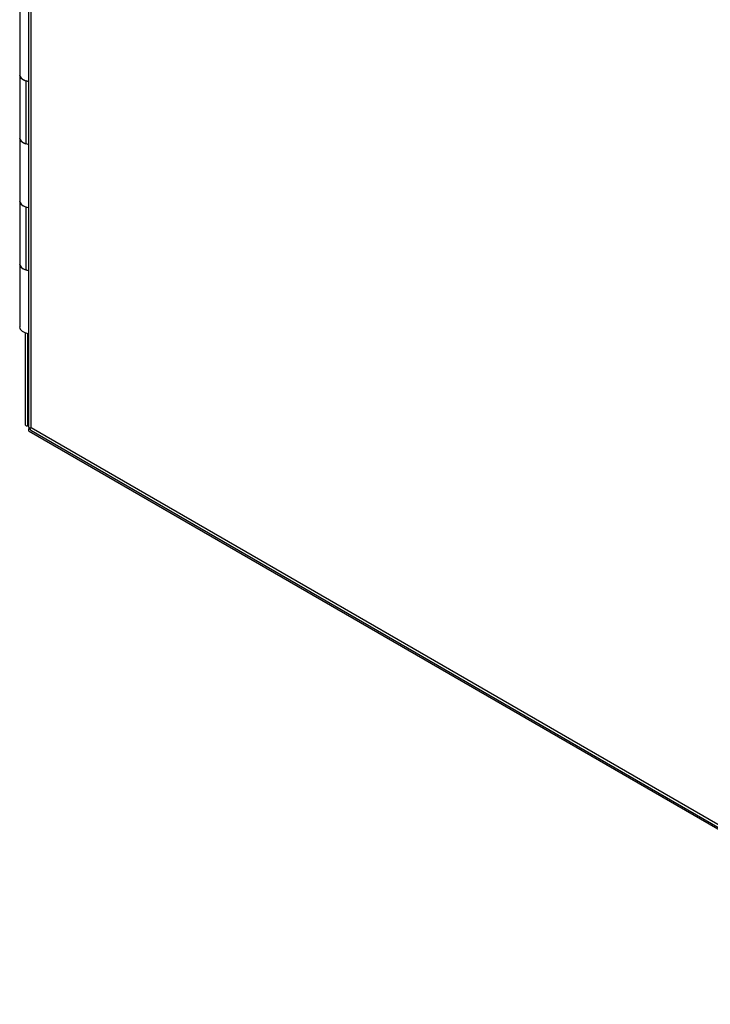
# Model space of a CAD drawing. Header units: inches. Extents: x 1 to 240, y -1 to 159.
# Tile 73 of 103: x 211 to 220, y 120 to 133. Entities that reach past the tile are written whole.
import ezdxf

# ---------------------------------------------------------------- set-up
doc = ezdxf.new("R2010")
doc.units = ezdxf.units.IN
doc.header["$MEASUREMENT"] = 0
for name, color, linetype in [('COM43552', 7, 'Continuous'), ('COM70657-10', 7, 'Continuous'), ('COM70662-26C', 7, 'Continuous'), ('Default', 7, 'Continuous'), ('HNG10620-26B', 7, 'Continuous')]:
    doc.layers.add(name, color=color, linetype=linetype)

# ---------------------------------------------------------------- blocks, each defined once
blk = doc.blocks.new('SE1')
at = {"layer": 'COM43552', "color": 7, "linetype": 'Continuous'}
for p, q in [((211.013, 128.716), (211.013, 127.527)), ((211.044, 128.707), (211.044, 127.508)), ((211.055, 127.513), (211.057, 127.514)), ((211.061, 127.479), (211.068, 127.475)), ((211.062, 127.442), (223.917, 120.02))]:
    blk.add_line(p, q, dxfattribs=at)
for centre, major_axis, start_param, end_param in [((210.93, 127.729), (-0.125, 0.217), 3.058807, 3.141593), ((211.196, 127.269), (0.125, -0.217), 3.19849, 3.224378)]:
    blk.add_ellipse(centre, major_axis=major_axis, ratio=0.57735, start_param=start_param, end_param=end_param, dxfattribs=at)
for points, knots in [([(211.013, 127.527), (211.013, 127.526), (211.013, 127.523), (211.015, 127.518), (211.021, 127.513), (211.028, 127.51), (211.036, 127.508), (211.042, 127.508), (211.044, 127.508)], [0.4915167, 0.4915167, 0.4915167, 0.4915167, 0.5185878, 0.6428131, 0.764547, 0.844286, 0.9227853, 1, 1, 1, 1]), ([(211.061, 127.479), (211.06, 127.478), (211.059, 127.475), (211.057, 127.471), (211.056, 127.468), (211.055, 127.464), (211.055, 127.461), (211.054, 127.457), (211.055, 127.454), (211.055, 127.451), (211.056, 127.449), (211.057, 127.447), (211.058, 127.445), (211.06, 127.443), (211.061, 127.442), (211.062, 127.442)], [0, 0, 0, 0, 0.0384606, 0.0772483, 0.1163579, 0.1557838, 0.1955204, 0.2355618, 0.275902, 0.3165345, 0.3574525, 0.3986491, 0.4401175, 0.4818505, 0.5089047, 0.5089047, 0.5089047, 0.5089047])]:
    blk.add_open_spline(points, degree=3, knots=knots, dxfattribs=at)
at = {"layer": 'COM70657-10', "color": 7, "linetype": 'Continuous'}
for p, q in [((211.057, 150.401), (211.057, 127.503)), ((211.089, 127.488), (211.089, 150.327)), ((211.086, 127.453), (223.917, 120.045)), ((211.089, 127.488), (223.917, 120.082))]:
    blk.add_line(p, q, dxfattribs=at)
for centre, major_axis, ratio, start_param, end_param in [((211.165, 127.503), (0.108, 0), 0.57735, 3.141593, 3.587154), ((211.165, 127.532), (-0.108, -0.062), 0.000948, 0.445015, 0.784852), ((211.165, 127.532), (-0.108, -0.062), 0.000948, -0.784852, -0.445015), ((211.14, 127.547), (0.054, 0.0935), 0.57735, 2.696031, 3.141593)]:
    blk.add_ellipse(centre, major_axis=major_axis, ratio=ratio, start_param=start_param, end_param=end_param, dxfattribs=at)
at = {"layer": 'COM70662-26C', "color": 7, "linetype": 'Continuous'}
for p, q in [((210.941, 132.057), (210.941, 131.241)), ((211.02, 131.98), (211.02, 131.163)), ((211.02, 131.98), (211.057, 131.968)), ((211.057, 131.151), (211.02, 131.163)), ((210.941, 130.424), (210.941, 129.608)), ((211.02, 130.347), (211.02, 129.53)), ((211.02, 130.347), (211.057, 130.335)), ((211.057, 129.518), (211.02, 129.53))]:
    blk.add_line(p, q, dxfattribs=at)
for centre in [(211.094, 132.057), (211.094, 131.241), (211.094, 130.424), (211.094, 129.608)]:
    blk.add_ellipse(centre, major_axis=(0.154, 0), ratio=0.57735, start_param=3.141593, end_param=4.206243, dxfattribs=at)
at = {"layer": 'HNG10620-26B', "color": 7, "linetype": 'Continuous'}
for p, q in [((210.941, 132.874), (210.941, 132.057)), ((210.941, 131.241), (210.941, 130.424)), ((210.941, 129.608), (210.941, 128.791))]:
    blk.add_line(p, q, dxfattribs=at)
for centre in [(211.094, 132.057), (211.094, 131.241), (211.094, 130.424), (211.094, 129.608), (211.094, 128.791)]:
    blk.add_ellipse(centre, major_axis=(-0.154, 0), ratio=0.57735, start_param=0, end_param=1.326413, dxfattribs=at)

msp = doc.modelspace()

# ---------------------------------------------------------------- block references
at = {"layer": 'Default'}
msp.add_blockref('SE1', (0, 0), dxfattribs=at)

doc.saveas('drawing.dxf')
